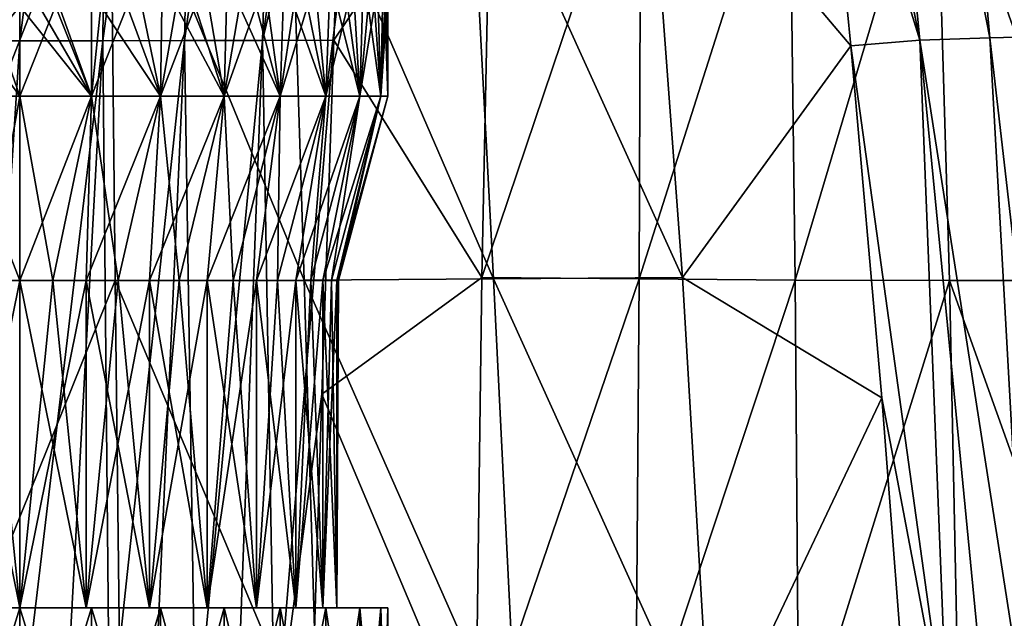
# Model space of a CAD drawing. Header units: metres. Extents: x -109 to 109, y -63 to 140.
# Tile 16 of 256: x -76.5 to -65.53, y -28.32 to -21.65. Entities that reach past the tile are written whole.
import ezdxf

# ---------------------------------------------------------------- set-up
doc = ezdxf.new("R2010")
doc.units = ezdxf.units.M
doc.layers.add('solid_502308_SW0001', color=7, linetype='CONTINUOUS')

msp = doc.modelspace()

# ---------------------------------------------------------------- linework, layer by layer
at = {"layer": 'solid_502308_SW0001'}
for points in [[(-76.499931, -14.011118, -20.549341), (-77.426941, -21.883057, -21.443481), (-77.505585, -14.010982, -20.486124)], [(-76.499931, -14.011118, -20.549341), (-76.499924, -21.883224, -21.505575), (-77.426941, -21.883057, -21.443481)], [(-75.49427, -14.010982, -20.486107), (-76.499924, -21.883224, -21.505575), (-76.499931, -14.011118, -20.549341)], [(-75.49427, -14.010982, -20.486107), (-75.572914, -21.883057, -21.443462), (-76.499924, -21.883224, -21.505575)], [(-74.50663, -14.010572, -20.296289), (-74.663925, -21.882557, -21.256983), (-75.572914, -21.883057, -21.443462)], [(-74.50663, -14.010572, -20.296289), (-75.572914, -21.883057, -21.443462), (-75.49427, -14.010982, -20.486107)], [(-73.558983, -14.009869, -19.979717), (-73.794571, -21.881695, -20.945921), (-74.663925, -21.882557, -21.256983)], [(-73.558983, -14.009869, -19.979717), (-74.663925, -21.882557, -21.256983), (-74.50663, -14.010572, -20.296289)], [(-72.689117, -14.007667, -19.536144), (-73.794571, -21.881695, -20.945921), (-73.558983, -14.009869, -19.979717)], [(-72.851563, -17.929649, -20.043661), (-73.794571, -21.881695, -20.945921), (-72.689117, -14.007667, -19.536144)], [(-68.060646, -14.068104, 18.049707), (-66.475311, -21.878906, 18.557617), (-67.232216, -14.019518, 17.921629)], [(-67.232216, -14.019518, 17.921629), (-65.696861, -21.850935, 18.342606), (-66.39444, -13.997241, 17.671719)], [(-67.232216, -14.019518, 17.921629), (-66.475311, -21.878906, 18.557617), (-65.696861, -21.850935, 18.342606)], [(-66.39444, -13.997241, 17.671719), (-64.937973, -21.831959, 18.023813), (-65.577309, -13.982121, 17.316469)], [(-66.39444, -13.997241, 17.671719), (-65.696861, -21.850935, 18.342606), (-64.937973, -21.831959, 18.023813)], [(-65.577309, -13.982121, 17.316469), (-64.215843, -21.822145, 17.614407), (-64.798447, -13.974303, 16.868988)], [(-65.577309, -13.982121, 17.316469), (-64.937973, -21.831959, 18.023813), (-64.215843, -21.822145, 17.614407)], [(-67.612167, -18.193008, 18.379707), (-66.475311, -21.878906, 18.557617), (-68.060646, -14.068104, 18.049707)], [(-72.851563, -17.929649, -20.043661), (-73.000771, -21.878731, -20.510033), (-73.794571, -21.881695, -20.945921)], [(-71.247055, -19.262917, -19.125378), (-73.000771, -21.878731, -20.510033), (-72.851563, -17.929649, -20.043661)], [(-69.508125, -19.262911, 18.56036), (-67.244347, -21.938784, 18.653214), (-67.612167, -18.193008, 18.379707)], [(-67.612167, -18.193008, 18.379707), (-67.244347, -21.938784, 18.653214), (-66.475311, -21.878906, 18.557617)], [(-75.494469, -19.28863, 18.738237), (-77.492409, -19.288662, 18.738333), (-77.547401, -24.554499, 19.079809)], [(-75.438614, -24.554462, 19.079723), (-75.494469, -19.28863, 18.738237), (-77.547401, -24.554499, 19.079809)], [(-73.331184, -24.549185, 19.052671), (-73.498062, -19.283684, 18.708248), (-75.494469, -19.28863, 18.738237)], [(-73.331184, -24.549185, 19.052671), (-75.494469, -19.28863, 18.738237), (-75.438614, -24.554462, 19.079723)], [(-71.224434, -24.536476, 18.996902), (-71.502327, -19.272333, 18.648201), (-73.498062, -19.283684, 18.708248)], [(-71.224434, -24.536476, 18.996902), (-73.498062, -19.283684, 18.708248), (-73.331184, -24.549185, 19.052671)], [(-71.247055, -19.262917, -19.125378), (-71.354431, -24.521868, -19.63928), (-73.000771, -21.878731, -20.510033)], [(-69.119186, -24.521862, 18.913002), (-69.508125, -19.262911, 18.56036), (-71.502327, -19.272333, 18.648201)], [(-69.119186, -24.521862, 18.913002), (-71.502327, -19.272333, 18.648201), (-71.224434, -24.536476, 18.996902)], [(-69.582077, -19.272331, -18.024277), (-71.354431, -24.521868, -19.63928), (-71.247055, -19.262917, -19.125378)], [(-69.582077, -19.272331, -18.024277), (-69.601929, -24.536474, -18.469723), (-71.354431, -24.521868, -19.63928)], [(-67.93219, -19.283682, -16.89979), (-69.601929, -24.536474, -18.469723), (-69.582077, -19.272331, -18.024277)], [(-67.93219, -19.283682, -16.89979), (-67.864754, -24.549185, -17.276522), (-69.601929, -24.536474, -18.469723)], [(-69.119186, -24.521862, 18.913002), (-67.244347, -21.938784, 18.653214), (-69.508125, -19.262911, 18.56036)], [(-66.299438, -19.288628, -15.750591), (-67.864754, -24.549185, -17.276522), (-67.93219, -19.283682, -16.89979)], [(-66.299438, -19.288628, -15.750591), (-66.143906, -24.554462, -16.05969), (-67.864754, -24.549185, -17.276522)], [(-64.437805, -24.554499, -14.820246), (-66.143906, -24.554462, -16.05969), (-66.299438, -19.288628, -15.750591)], [(-64.683006, -19.28866, -14.576306), (-64.437805, -24.554499, -14.820246), (-66.299438, -19.288628, -15.750591)], [(-77.236526, -21.5, -4.033302), (-77.299911, -22.5, -4.021211), (-76.5, -22.5, -4.1)], [(-77.299911, -22.5, 4.021211), (-76.5, -21.5, 4.1), (-76.5, -22.5, 4.1)], [(-77.283287, -21.5, 4.024482), (-76.5, -21.5, 4.1), (-77.299911, -22.5, 4.021211)], [(-76.851265, -21.5, -4.084925), (-77.236526, -21.5, -4.033302), (-76.5, -22.5, -4.1)], [(-76.851265, -21.5, -4.084925), (-76.5, -22.5, -4.1), (-76.5, -21.5, -4.1)], [(-76.5, -21.5, -4.1), (-76.5, -22.5, -4.1), (-75.700089, -22.5, -4.021211)], [(-76.283661, -21.5, -4.094288), (-76.5, -21.5, -4.1), (-75.700089, -22.5, -4.021211)], [(-76.100037, -21.5, 4.080445), (-75.700089, -22.5, 4.021211), (-76.5, -22.5, 4.1)], [(-76.100037, -21.5, 4.080445), (-76.5, -22.5, 4.1), (-76.5, -21.5, 4.1)], [(-76.062431, -21.5, -4.076583), (-76.283661, -21.5, -4.094288), (-75.700089, -22.5, -4.021211)], [(-76.100037, -21.5, 4.080445), (-75.69957, -21.5, 4.021108), (-75.700089, -22.5, 4.021211)], [(-75.598412, -21.5, -3.999643), (-76.062431, -21.5, -4.076583), (-75.700089, -22.5, -4.021211)], [(-75.598412, -21.5, -3.999643), (-75.700089, -22.5, -4.021211), (-74.931, -22.5, -3.787906)], [(-75.304497, -21.5, 3.921832), (-74.931, -22.5, 3.787906), (-75.700089, -22.5, 4.021211)], [(-75.69957, -21.5, 4.021108), (-75.304497, -21.5, 3.921832), (-75.700089, -22.5, 4.021211)], [(-75.139053, -21.5, -3.867533), (-75.598412, -21.5, -3.999643), (-74.931, -22.5, -3.787906)], [(-75.304497, -21.5, 3.921832), (-74.918434, -21.5, 3.782676), (-74.931, -22.5, 3.787906)], [(-74.758842, -21.5, -3.711922), (-75.139053, -21.5, -3.867533), (-74.931, -22.5, -3.787906)], [(-74.758842, -21.5, -3.711922), (-74.931, -22.5, -3.787906), (-74.222198, -22.5, -3.40905)], [(-74.54702, -21.5, 3.604977), (-74.222198, -22.5, 3.40905), (-74.931, -22.5, 3.787906)], [(-74.918434, -21.5, 3.782676), (-74.54702, -21.5, 3.604977), (-74.931, -22.5, 3.787906)], [(-74.395515, -21.5, -3.518687), (-74.758842, -21.5, -3.711922), (-74.222198, -22.5, -3.40905)], [(-74.54702, -21.5, 3.604977), (-74.195595, -21.5, 3.391123), (-74.222198, -22.5, 3.40905)], [(-74.054192, -21.5, -3.290597), (-74.395515, -21.5, -3.518687), (-74.222198, -22.5, -3.40905)], [(-74.054192, -21.5, -3.290597), (-74.222198, -22.5, -3.40905), (-73.600861, -22.5, -2.899138)], [(-73.867577, -21.5, 3.143301), (-73.600861, -22.5, 2.899138), (-74.222198, -22.5, 3.40905)], [(-74.195595, -21.5, 3.391123), (-73.867577, -21.5, 3.143301), (-74.222198, -22.5, 3.40905)], [(-73.736938, -21.5, -3.029106), (-74.054192, -21.5, -3.290597), (-73.600861, -22.5, -2.899138)], [(-73.867577, -21.5, 3.143301), (-73.565918, -21.5, 2.863768), (-73.600861, -22.5, 2.899138)], [(-73.447418, -21.5, -2.737105), (-73.736938, -21.5, -3.029106), (-73.600861, -22.5, -2.899138)], [(-73.447418, -21.5, -2.737105), (-73.600861, -22.5, -2.899138), (-73.09095, -22.5, -2.2778)], [(-73.294441, -21.5, 2.556246), (-73.09095, -22.5, 2.2778), (-73.600861, -22.5, 2.899138)], [(-73.565918, -21.5, 2.863768), (-73.294441, -21.5, 2.556246), (-73.600861, -22.5, 2.899138)], [(-73.188858, -21.5, -2.417922), (-73.447418, -21.5, -2.737105), (-73.09095, -22.5, -2.2778)], [(-73.294441, -21.5, 2.556246), (-73.054344, -21.5, 2.222034), (-73.09095, -22.5, 2.2778)], [(-72.963379, -21.5, -2.074195), (-73.188858, -21.5, -2.417922), (-73.09095, -22.5, -2.2778)], [(-72.963379, -21.5, -2.074195), (-73.09095, -22.5, -2.2778), (-72.712097, -22.5, -1.569002)], [(-72.849182, -21.5, 1.86589), (-72.712097, -22.5, 1.569002), (-73.09095, -22.5, 2.2778)], [(-73.054344, -21.5, 2.222034), (-72.849182, -21.5, 1.86589), (-73.09095, -22.5, 2.2778)], [(-72.773323, -21.5, -1.709345), (-72.963379, -21.5, -2.074195), (-72.712097, -22.5, -1.569002)], [(-72.849182, -21.5, 1.86589), (-72.680801, -21.5, 1.491208), (-72.712097, -22.5, 1.569002)], [(-72.621124, -21.5, -1.328269), (-72.773323, -21.5, -1.709345), (-72.712097, -22.5, -1.569002)], [(-72.621124, -21.5, -1.328269), (-72.712097, -22.5, -1.569002), (-72.47879, -22.5, -0.799915)], [(-72.550583, -21.5, 1.100959), (-72.47879, -22.5, 0.799915), (-72.712097, -22.5, 1.569002)], [(-72.680801, -21.5, 1.491208), (-72.550583, -21.5, 1.100959), (-72.712097, -22.5, 1.569002)], [(-72.5075, -21.5, -0.932701), (-72.621124, -21.5, -1.328269), (-72.47879, -22.5, -0.799915)], [(-72.550583, -21.5, 1.100959), (-72.460236, -21.5, 0.700201), (-72.47879, -22.5, 0.799915)], [(-72.434196, -21.5, -0.528441), (-72.5075, -21.5, -0.932701), (-72.47879, -22.5, -0.799915)], [(-72.434196, -21.5, -0.528441), (-72.47879, -22.5, -0.799915), (-72.400002, -22.5)], [(-72.410439, -21.5, 0.292433), (-72.400002, -22.5), (-72.47879, -22.5, 0.799915)], [(-72.460236, -21.5, 0.700201), (-72.410439, -21.5, 0.292433), (-72.47879, -22.5, 0.799915)], [(-72.401726, -21.5, -0.118888), (-72.434196, -21.5, -0.528441), (-72.400002, -22.5)], [(-72.410439, -21.5, 0.292433), (-72.401726, -21.5, -0.118888), (-72.400002, -22.5)], [(-77.000565, -29.655787, -22.249233), (-77.426941, -21.883057, -21.443481), (-76.499924, -21.883224, -21.505575)], [(-76.498405, -29.653324, -22.269943), (-77.000565, -29.655787, -22.249233), (-76.499924, -21.883224, -21.505575)], [(-76.498405, -29.653324, -22.269943), (-76.499924, -21.883224, -21.505575), (-75.572914, -21.883057, -21.443462)], [(-75.996269, -29.655819, -22.24897), (-76.498405, -29.653324, -22.269943), (-75.572914, -21.883057, -21.443462)], [(-75.49926, -29.663265, -22.186613), (-75.996269, -29.655819, -22.24897), (-75.572914, -21.883057, -21.443462)], [(-75.49926, -29.663265, -22.186613), (-75.572914, -21.883057, -21.443462), (-74.663925, -21.882557, -21.256983)], [(-75.012505, -29.675602, -22.083872), (-75.49926, -29.663265, -22.186613), (-74.663925, -21.882557, -21.256983)], [(-74.540634, -29.692715, -21.942369), (-75.012505, -29.675602, -22.083872), (-74.663925, -21.882557, -21.256983)], [(-74.540634, -29.692715, -21.942369), (-74.663925, -21.882557, -21.256983), (-73.794571, -21.881695, -20.945921)], [(-74.087997, -29.714273, -21.764191), (-74.540634, -29.692715, -21.942369), (-73.794571, -21.881695, -20.945921)], [(-73.658722, -29.739662, -21.551838), (-74.087997, -29.714273, -21.764191), (-73.794571, -21.881695, -20.945921)], [(-73.658722, -29.739662, -21.551838), (-73.794571, -21.881695, -20.945921), (-73.000771, -21.878731, -20.510033)], [(-73.658722, -29.739662, -21.551838), (-73.000771, -21.878731, -20.510033), (-73.135521, -25.819912, -20.931023)], [(-71.354431, -24.521868, -19.63928), (-73.135521, -25.819912, -20.931023), (-73.000771, -21.878731, -20.510033)], [(-66.162033, -29.742239, 19.108324), (-66.475311, -21.878906, 18.557617), (-67.244347, -21.938784, 18.653214)], [(-65.255577, -29.699492, 18.910601), (-65.696861, -21.850935, 18.342606), (-66.475311, -21.878906, 18.557617)], [(-65.713165, -29.719168, 19.03071), (-65.255577, -29.699492, 18.910601), (-66.475311, -21.878906, 18.557617)], [(-66.162033, -29.742239, 19.108324), (-65.713165, -29.719168, 19.03071), (-66.475311, -21.878906, 18.557617)], [(-64.79348, -29.683811, 18.746817), (-64.937973, -21.831959, 18.023813), (-65.696861, -21.850935, 18.342606)], [(-65.255577, -29.699492, 18.910601), (-64.79348, -29.683811, 18.746817), (-65.696861, -21.850935, 18.342606)], [(-69.119186, -24.521862, 18.913002), (-66.899696, -25.861841, 18.913191), (-67.244347, -21.938784, 18.653214)], [(-66.162033, -29.742239, 19.108324), (-67.244347, -21.938784, 18.653214), (-66.899696, -25.861841, 18.913191)], [(-77.299911, -22.5, -4.021211), (-76.5, -24.552628, -3.55), (-76.5, -22.5, -4.1)], [(-77.299911, -22.5, -4.021211), (-76.870308, -24.552628, -3.530633), (-76.5, -24.552628, -3.55)], [(-77.299911, -22.5, 4.021211), (-76.5, -22.5, 4.1), (-76.870308, -24.552628, 3.530633)], [(-76.870308, -24.552628, 3.530633), (-76.5, -22.5, 4.1), (-76.5, -24.552628, 3.55)], [(-76.5, -22.5, -4.1), (-76.5, -24.552628, -3.55), (-76.129692, -24.552628, -3.530633)], [(-75.700089, -22.5, -4.021211), (-76.5, -22.5, -4.1), (-76.129692, -24.552628, -3.530633)], [(-75.700089, -22.5, 4.021211), (-76.129692, -24.552628, 3.530633), (-76.5, -24.552628, 3.55)], [(-76.5, -22.5, 4.1), (-75.700089, -22.5, 4.021211), (-76.5, -24.552628, 3.55)], [(-75.700089, -22.5, -4.021211), (-76.129692, -24.552628, -3.530633), (-75.761726, -24.552628, -3.472384)], [(-75.700089, -22.5, 4.021211), (-75.761726, -24.552628, 3.472384), (-76.129692, -24.552628, 3.530633)], [(-75.700089, -22.5, -4.021211), (-75.761726, -24.552628, -3.472384), (-75.402267, -24.552628, -3.376015)], [(-74.931, -22.5, 3.787906), (-75.402267, -24.552628, 3.376015), (-75.761726, -24.552628, 3.472384)], [(-75.700089, -22.5, 4.021211), (-74.931, -22.5, 3.787906), (-75.761726, -24.552628, 3.472384)], [(-74.931, -22.5, -3.787906), (-75.700089, -22.5, -4.021211), (-75.402267, -24.552628, -3.376015)], [(-74.931, -22.5, -3.787906), (-75.402267, -24.552628, -3.376015), (-75.056374, -24.552628, -3.243214)], [(-74.931, -22.5, 3.787906), (-75.056374, -24.552628, 3.243214), (-75.402267, -24.552628, 3.376015)], [(-74.931, -22.5, -3.787906), (-75.056374, -24.552628, -3.243214), (-74.72554, -24.552628, -3.074701)], [(-74.222198, -22.5, 3.40905), (-74.72554, -24.552628, 3.074701), (-75.056374, -24.552628, 3.243214)], [(-74.931, -22.5, 3.787906), (-74.222198, -22.5, 3.40905), (-75.056374, -24.552628, 3.243214)], [(-74.222198, -22.5, -3.40905), (-74.931, -22.5, -3.787906), (-74.72554, -24.552628, -3.074701)], [(-74.222198, -22.5, -3.40905), (-74.72554, -24.552628, -3.074701), (-74.413048, -24.552628, -2.871779)], [(-74.222198, -22.5, 3.40905), (-74.413048, -24.552628, 2.871779), (-74.72554, -24.552628, 3.074701)], [(-74.222198, -22.5, -3.40905), (-74.413048, -24.552628, -2.871779), (-74.124161, -24.552628, -2.637781)], [(-73.600861, -22.5, 2.899138), (-74.124161, -24.552628, 2.637781), (-74.413048, -24.552628, 2.871779)], [(-74.222198, -22.5, 3.40905), (-73.600861, -22.5, 2.899138), (-74.413048, -24.552628, 2.871779)], [(-73.600861, -22.5, -2.899138), (-74.222198, -22.5, -3.40905), (-74.124161, -24.552628, -2.637781)], [(-73.600861, -22.5, -2.899138), (-74.124161, -24.552628, -2.637781), (-73.862259, -24.552628, -2.375884)], [(-73.600861, -22.5, 2.899138), (-73.862259, -24.552628, 2.375884), (-74.124161, -24.552628, 2.637781)], [(-73.600861, -22.5, -2.899138), (-73.862259, -24.552628, -2.375884), (-73.628265, -24.552628, -2.087012)], [(-73.09095, -22.5, 2.2778), (-73.628265, -24.552628, 2.087012), (-73.862259, -24.552628, 2.375884)], [(-73.600861, -22.5, 2.899138), (-73.09095, -22.5, 2.2778), (-73.862259, -24.552628, 2.375884)], [(-73.09095, -22.5, -2.2778), (-73.628265, -24.552628, -2.087012), (-73.425278, -24.552628, -1.774426)], [(-73.09095, -22.5, -2.2778), (-73.600861, -22.5, -2.899138), (-73.628265, -24.552628, -2.087012)], [(-73.09095, -22.5, 2.2778), (-73.425278, -24.552628, 1.774426), (-73.628265, -24.552628, 2.087012)], [(-73.09095, -22.5, -2.2778), (-73.425278, -24.552628, -1.774426), (-73.25676, -24.552628, -1.443577)], [(-72.712097, -22.5, 1.569002), (-73.25676, -24.552628, 1.443577), (-73.425278, -24.552628, 1.774426)], [(-73.09095, -22.5, 2.2778), (-72.712097, -22.5, 1.569002), (-73.425278, -24.552628, 1.774426)], [(-72.712097, -22.5, -1.569002), (-73.25676, -24.552628, -1.443577), (-73.123978, -24.552628, -1.097705)], [(-72.712097, -22.5, -1.569002), (-73.09095, -22.5, -2.2778), (-73.25676, -24.552628, -1.443577)], [(-72.712097, -22.5, 1.569002), (-73.123978, -24.552628, 1.097705), (-73.25676, -24.552628, 1.443577)], [(-72.712097, -22.5, -1.569002), (-73.123978, -24.552628, -1.097705), (-73.027596, -24.552628, -0.738191)], [(-72.47879, -22.5, 0.799915), (-73.027596, -24.552628, 0.738191), (-73.123978, -24.552628, 1.097705)], [(-72.712097, -22.5, 1.569002), (-72.47879, -22.5, 0.799915), (-73.123978, -24.552628, 1.097705)], [(-72.47879, -22.5, -0.799915), (-73.027596, -24.552628, -0.738191), (-72.969368, -24.552628, -0.370327)], [(-72.47879, -22.5, -0.799915), (-72.712097, -22.5, -1.569002), (-73.027596, -24.552628, -0.738191)], [(-72.47879, -22.5, 0.799915), (-72.969368, -24.552628, 0.370327), (-73.027596, -24.552628, 0.738191)], [(-72.47879, -22.5, -0.799915), (-72.969368, -24.552628, -0.370327), (-72.949997, -24.552628)], [(-72.400002, -22.5), (-72.949997, -24.552628), (-72.969368, -24.552628, 0.370327)], [(-72.47879, -22.5, 0.799915), (-72.400002, -22.5), (-72.969368, -24.552628, 0.370327)], [(-72.400002, -22.5), (-72.47879, -22.5, -0.799915), (-72.949997, -24.552628)], [(-75.438614, -24.554462, 19.079723), (-77.547401, -24.554499, 19.079809), (-77.612701, -29.942444, 19.361101)], [(-75.372688, -29.942436, 19.361031), (-75.438614, -24.554462, 19.079723), (-77.612701, -29.942444, 19.361101)], [(-77.238274, -24.552628, -3.472384), (-77.238365, -28.200001, -3.472344), (-76.5, -28.200001, -3.55)], [(-76.5, -24.552628, 3.55), (-76.5, -28.200001, 3.55), (-77.238365, -28.200001, 3.472344)], [(-76.870308, -24.552628, 3.530633), (-76.5, -24.552628, 3.55), (-77.238365, -28.200001, 3.472344)], [(-76.870308, -24.552628, -3.530633), (-77.238274, -24.552628, -3.472384), (-76.5, -28.200001, -3.55)], [(-76.870308, -24.552628, -3.530633), (-76.5, -28.200001, -3.55), (-76.5, -24.552628, -3.55)], [(-76.5, -24.552628, -3.55), (-76.5, -28.200001, -3.55), (-75.761635, -28.200001, -3.472344)], [(-76.129692, -24.552628, -3.530633), (-76.5, -24.552628, -3.55), (-75.761635, -28.200001, -3.472344)], [(-75.761726, -24.552628, 3.472384), (-75.761635, -28.200001, 3.472344), (-76.5, -28.200001, 3.55)], [(-76.129692, -24.552628, 3.530633), (-75.761726, -24.552628, 3.472384), (-76.5, -28.200001, 3.55)], [(-76.5, -24.552628, 3.55), (-76.129692, -24.552628, 3.530633), (-76.5, -28.200001, 3.55)], [(-75.761726, -24.552628, -3.472384), (-76.129692, -24.552628, -3.530633), (-75.761635, -28.200001, -3.472344)], [(-75.761726, -24.552628, -3.472384), (-75.761635, -28.200001, -3.472344), (-75.05632, -28.200001, -3.243224)], [(-75.402267, -24.552628, -3.376015), (-75.761726, -24.552628, -3.472384), (-75.05632, -28.200001, -3.243224)], [(-75.761726, -24.552628, 3.472384), (-75.402267, -24.552628, 3.376015), (-75.761635, -28.200001, 3.472344)], [(-75.056374, -24.552628, 3.243214), (-75.05632, -28.200001, 3.243224), (-75.761635, -28.200001, 3.472344)], [(-75.402267, -24.552628, 3.376015), (-75.056374, -24.552628, 3.243214), (-75.761635, -28.200001, 3.472344)], [(-73.172691, -29.939701, 19.33964), (-73.331184, -24.549185, 19.052671), (-75.438614, -24.554462, 19.079723)], [(-73.172691, -29.939701, 19.33964), (-75.438614, -24.554462, 19.079723), (-75.372688, -29.942436, 19.361031)], [(-75.056374, -24.552628, -3.243214), (-75.402267, -24.552628, -3.376015), (-75.05632, -28.200001, -3.243224)], [(-75.056374, -24.552628, -3.243214), (-75.05632, -28.200001, -3.243224), (-74.413101, -28.200001, -2.871775)], [(-74.72554, -24.552628, -3.074701), (-75.056374, -24.552628, -3.243214), (-74.413101, -28.200001, -2.871775)], [(-75.056374, -24.552628, 3.243214), (-74.72554, -24.552628, 3.074701), (-75.05632, -28.200001, 3.243224)], [(-74.413048, -24.552628, 2.871779), (-74.413101, -28.200001, 2.871775), (-75.05632, -28.200001, 3.243224)], [(-74.72554, -24.552628, 3.074701), (-74.413048, -24.552628, 2.871779), (-75.05632, -28.200001, 3.243224)], [(-74.413048, -24.552628, -2.871779), (-74.72554, -24.552628, -3.074701), (-74.413101, -28.200001, -2.871775)], [(-74.413048, -24.552628, -2.871779), (-74.413101, -28.200001, -2.871775), (-73.862335, -28.200001, -2.375943)], [(-73.862259, -24.552628, 2.375884), (-73.862335, -28.200001, 2.375943), (-74.413101, -28.200001, 2.871775)], [(-74.124161, -24.552628, 2.637781), (-73.862259, -24.552628, 2.375884), (-74.413101, -28.200001, 2.871775)], [(-74.413048, -24.552628, 2.871779), (-74.124161, -24.552628, 2.637781), (-74.413101, -28.200001, 2.871775)], [(-74.124161, -24.552628, -2.637781), (-74.413048, -24.552628, -2.871779), (-73.862335, -28.200001, -2.375943)], [(-73.862259, -24.552628, -2.375884), (-74.124161, -24.552628, -2.637781), (-73.862335, -28.200001, -2.375943)], [(-73.862259, -24.552628, -2.375884), (-73.862335, -28.200001, -2.375943), (-73.42527, -28.200001, -1.774418)], [(-73.425278, -24.552628, 1.774426), (-73.42527, -28.200001, 1.774418), (-73.862335, -28.200001, 2.375943)], [(-73.628265, -24.552628, 2.087012), (-73.425278, -24.552628, 1.774426), (-73.862335, -28.200001, 2.375943)], [(-73.862259, -24.552628, 2.375884), (-73.628265, -24.552628, 2.087012), (-73.862335, -28.200001, 2.375943)], [(-73.628265, -24.552628, -2.087012), (-73.862259, -24.552628, -2.375884), (-73.42527, -28.200001, -1.774418)], [(-73.425278, -24.552628, -1.774426), (-73.628265, -24.552628, -2.087012), (-73.42527, -28.200001, -1.774418)], [(-73.425278, -24.552628, -1.774426), (-73.42527, -28.200001, -1.774418), (-73.123932, -28.200001, -1.097634)], [(-73.25676, -24.552628, -1.443577), (-73.425278, -24.552628, -1.774426), (-73.123932, -28.200001, -1.097634)], [(-73.425278, -24.552628, 1.774426), (-73.25676, -24.552628, 1.443577), (-73.42527, -28.200001, 1.774418)], [(-73.123978, -24.552628, 1.097705), (-73.123932, -28.200001, 1.097634), (-73.42527, -28.200001, 1.774418)], [(-73.25676, -24.552628, 1.443577), (-73.123978, -24.552628, 1.097705), (-73.42527, -28.200001, 1.774418)], [(-70.957283, -29.929747, 19.296104), (-71.224434, -24.536476, 18.996902), (-73.331184, -24.549185, 19.052671)], [(-70.957283, -29.929747, 19.296104), (-73.331184, -24.549185, 19.052671), (-73.172691, -29.939701, 19.33964)], [(-73.123978, -24.552628, -1.097705), (-73.25676, -24.552628, -1.443577), (-73.123932, -28.200001, -1.097634)], [(-71.354431, -24.521868, -19.63928), (-71.423378, -29.879782, -20.082541), (-73.135521, -25.819912, -20.931023)], [(-73.123978, -24.552628, -1.097705), (-73.123932, -28.200001, -1.097634), (-72.969398, -28.200001, -0.370273)], [(-73.027596, -24.552628, -0.738191), (-73.123978, -24.552628, -1.097705), (-72.969398, -28.200001, -0.370273)], [(-73.123978, -24.552628, 1.097705), (-73.027596, -24.552628, 0.738191), (-73.123932, -28.200001, 1.097634)], [(-72.969368, -24.552628, 0.370327), (-72.969398, -28.200001, 0.370273), (-73.123932, -28.200001, 1.097634)], [(-73.027596, -24.552628, 0.738191), (-72.969368, -24.552628, 0.370327), (-73.123932, -28.200001, 1.097634)], [(-72.969368, -24.552628, -0.370327), (-73.027596, -24.552628, -0.738191), (-72.969398, -28.200001, -0.370273)], [(-72.969368, -24.552628, -0.370327), (-72.969398, -28.200001, -0.370273), (-72.969398, -28.200001, 0.370273)], [(-72.949997, -24.552628), (-72.969368, -24.552628, -0.370327), (-72.969398, -28.200001, 0.370273)], [(-72.969368, -24.552628, 0.370327), (-72.949997, -24.552628), (-72.969398, -28.200001, 0.370273)], [(-69.601929, -24.536474, -18.469723), (-71.423378, -29.879782, -20.082541), (-71.354431, -24.521868, -19.63928)], [(-69.601929, -24.536474, -18.469723), (-69.642258, -29.929745, -18.868853), (-71.423378, -29.879782, -20.082541)], [(-68.803024, -29.879789, 19.231089), (-69.119186, -24.521862, 18.913002), (-71.224434, -24.536476, 18.996902)], [(-68.803024, -29.879789, 19.231089), (-71.224434, -24.536476, 18.996902), (-70.957283, -29.929747, 19.296104)], [(-67.864754, -24.549185, -17.276522), (-69.642258, -29.929745, -18.868853), (-69.601929, -24.536474, -18.469723)], [(-67.864754, -24.549185, -17.276522), (-67.824303, -29.939701, -17.601845), (-69.642258, -29.929745, -18.868853)], [(-68.803024, -29.879789, 19.231089), (-66.899696, -25.861841, 18.913191), (-69.119186, -24.521862, 18.913002)], [(-66.143906, -24.554462, -16.05969), (-67.824303, -29.939701, -17.601845), (-67.864754, -24.549185, -17.276522)], [(-66.143906, -24.554462, -16.05969), (-66.031891, -29.942436, -16.326023), (-67.824303, -29.939701, -17.601845)], [(-64.219635, -29.942444, -15.009432), (-66.031891, -29.942436, -16.326023), (-66.143906, -24.554462, -16.05969)], [(-64.437805, -24.554499, -14.820246), (-64.219635, -29.942444, -15.009432), (-66.143906, -24.554462, -16.05969)], [(-73.658722, -29.739662, -21.551838), (-73.135521, -25.819912, -20.931023), (-73.256554, -29.768084, -21.30842)], [(-71.423378, -29.879782, -20.082541), (-73.256554, -29.768084, -21.30842), (-73.135521, -25.819912, -20.931023)], [(-68.803024, -29.879789, 19.231089), (-66.598091, -29.767963, 19.145357), (-66.899696, -25.861841, 18.913191)], [(-66.162033, -29.742239, 19.108324), (-66.899696, -25.861841, 18.913191), (-66.598091, -29.767963, 19.145357)], [(-77.300003, -28.200001, -4.021167), (-76.5, -30.799999, -4.1), (-76.5, -28.200001, -4.1)], [(-77.299873, -30.799999, -4.02122), (-76.5, -30.799999, -4.1), (-77.300003, -28.200001, -4.021167)], [(-77.238365, -28.200001, -3.472344), (-77.300003, -28.200001, -4.021167), (-76.5, -28.200001, -4.1)], [(-76.5, -28.200001, 3.55), (-76.5, -28.200001, 4.1), (-77.300003, -28.200001, 4.021167)], [(-77.299873, -30.799999, 4.02122), (-77.300003, -28.200001, 4.021167), (-76.5, -28.200001, 4.1)], [(-77.238365, -28.200001, 3.472344), (-76.5, -28.200001, 3.55), (-77.300003, -28.200001, 4.021167)], [(-77.299873, -30.799999, 4.02122), (-76.5, -28.200001, 4.1), (-76.5, -30.799999, 4.1)], [(-77.238365, -28.200001, -3.472344), (-76.5, -28.200001, -4.1), (-76.5, -28.200001, -3.55)], [(-75.699997, -28.200001, 4.021167), (-75.700127, -30.799999, 4.02122), (-76.5, -30.799999, 4.1)], [(-76.5, -28.200001, 4.1), (-75.699997, -28.200001, 4.021167), (-76.5, -30.799999, 4.1)], [(-76.5, -28.200001, -4.1), (-76.5, -30.799999, -4.1), (-75.700127, -30.799999, -4.02122)], [(-75.699997, -28.200001, -4.021167), (-76.5, -28.200001, -4.1), (-75.700127, -30.799999, -4.02122)], [(-76.5, -28.200001, -3.55), (-76.5, -28.200001, -4.1), (-75.699997, -28.200001, -4.021167)], [(-75.761635, -28.200001, -3.472344), (-76.5, -28.200001, -3.55), (-75.699997, -28.200001, -4.021167)], [(-75.761635, -28.200001, 3.472344), (-75.699997, -28.200001, 4.021167), (-76.5, -28.200001, 4.1)], [(-76.5, -28.200001, 3.55), (-75.761635, -28.200001, 3.472344), (-76.5, -28.200001, 4.1)], [(-75.05632, -28.200001, -3.243224), (-75.761635, -28.200001, -3.472344), (-75.699997, -28.200001, -4.021167)], [(-75.761635, -28.200001, 3.472344), (-75.05632, -28.200001, 3.243224), (-75.699997, -28.200001, 4.021167)], [(-74.930984, -28.200001, 3.787938), (-74.931, -30.799999, 3.787906), (-75.700127, -30.799999, 4.02122)], [(-75.699997, -28.200001, 4.021167), (-74.930984, -28.200001, 3.787938), (-75.700127, -30.799999, 4.02122)], [(-75.699997, -28.200001, -4.021167), (-75.700127, -30.799999, -4.02122), (-74.931, -30.799999, -3.787906)], [(-74.930984, -28.200001, -3.787938), (-75.699997, -28.200001, -4.021167), (-74.931, -30.799999, -3.787906)], [(-75.05632, -28.200001, -3.243224), (-75.699997, -28.200001, -4.021167), (-74.930984, -28.200001, -3.787938)], [(-75.05632, -28.200001, 3.243224), (-74.930984, -28.200001, 3.787938), (-75.699997, -28.200001, 4.021167)], [(-74.413101, -28.200001, -2.871775), (-75.05632, -28.200001, -3.243224), (-74.930984, -28.200001, -3.787938)], [(-75.05632, -28.200001, 3.243224), (-74.413101, -28.200001, 2.871775), (-74.930984, -28.200001, 3.787938)], [(-74.22229, -28.200001, 3.409081), (-74.22216, -30.799999, 3.409025), (-74.931, -30.799999, 3.787906)], [(-74.930984, -28.200001, 3.787938), (-74.22229, -28.200001, 3.409081), (-74.931, -30.799999, 3.787906)], [(-74.930984, -28.200001, -3.787938), (-74.931, -30.799999, -3.787906), (-74.22216, -30.799999, -3.409025)], [(-74.22229, -28.200001, -3.409081), (-74.930984, -28.200001, -3.787938), (-74.22216, -30.799999, -3.409025)], [(-74.413101, -28.200001, -2.871775), (-74.930984, -28.200001, -3.787938), (-74.22229, -28.200001, -3.409081)], [(-74.413101, -28.200001, 2.871775), (-74.22229, -28.200001, 3.409081), (-74.930984, -28.200001, 3.787938)], [(-73.862335, -28.200001, -2.375943), (-74.413101, -28.200001, -2.871775), (-74.22229, -28.200001, -3.409081)], [(-74.413101, -28.200001, 2.871775), (-73.862335, -28.200001, 2.375943), (-74.22229, -28.200001, 3.409081)], [(-74.22229, -28.200001, 3.409081), (-73.600861, -28.200001, 2.899138), (-74.22216, -30.799999, 3.409025)], [(-74.22229, -28.200001, -3.409081), (-74.22216, -30.799999, -3.409025), (-73.600861, -30.799999, -2.899138)], [(-73.600861, -28.200001, -2.899138), (-74.22229, -28.200001, -3.409081), (-73.600861, -30.799999, -2.899138)], [(-73.862335, -28.200001, -2.375943), (-74.22229, -28.200001, -3.409081), (-73.600861, -28.200001, -2.899138)], [(-73.862335, -28.200001, 2.375943), (-73.600861, -28.200001, 2.899138), (-74.22229, -28.200001, 3.409081)], [(-73.600861, -28.200001, 2.899138), (-73.600861, -30.799999, 2.899138), (-74.22216, -30.799999, 3.409025)], [(-73.42527, -28.200001, -1.774418), (-73.862335, -28.200001, -2.375943), (-73.600861, -28.200001, -2.899138)], [(-73.862335, -28.200001, 2.375943), (-73.42527, -28.200001, 1.774418), (-73.600861, -28.200001, 2.899138)], [(-73.090919, -28.200001, 2.277708), (-73.090973, -30.799999, 2.277838), (-73.600861, -30.799999, 2.899138)], [(-73.600861, -28.200001, 2.899138), (-73.090919, -28.200001, 2.277708), (-73.600861, -30.799999, 2.899138)], [(-73.600861, -28.200001, -2.899138), (-73.600861, -30.799999, -2.899138), (-73.090973, -30.799999, -2.277838)], [(-73.090919, -28.200001, -2.277708), (-73.600861, -28.200001, -2.899138), (-73.090973, -30.799999, -2.277838)], [(-73.42527, -28.200001, -1.774418), (-73.600861, -28.200001, -2.899138), (-73.090919, -28.200001, -2.277708)], [(-73.123932, -28.200001, 1.097634), (-73.090919, -28.200001, 2.277708), (-73.600861, -28.200001, 2.899138)], [(-73.42527, -28.200001, 1.774418), (-73.123932, -28.200001, 1.097634), (-73.600861, -28.200001, 2.899138)], [(-73.123932, -28.200001, -1.097634), (-73.42527, -28.200001, -1.774418), (-73.090919, -28.200001, -2.277708)], [(-72.969398, -28.200001, -0.370273), (-73.123932, -28.200001, -1.097634), (-73.090919, -28.200001, -2.277708)], [(-73.123932, -28.200001, 1.097634), (-72.969398, -28.200001, 0.370273), (-73.090919, -28.200001, 2.277708)], [(-72.712059, -28.200001, 1.569015), (-72.712097, -30.799999, 1.569002), (-73.090973, -30.799999, 2.277838)], [(-73.090919, -28.200001, 2.277708), (-72.712059, -28.200001, 1.569015), (-73.090973, -30.799999, 2.277838)], [(-73.090919, -28.200001, -2.277708), (-73.090973, -30.799999, -2.277838), (-72.712097, -30.799999, -1.569002)], [(-72.712059, -28.200001, -1.569015), (-73.090919, -28.200001, -2.277708), (-72.712097, -30.799999, -1.569002)], [(-72.969398, -28.200001, -0.370273), (-73.090919, -28.200001, -2.277708), (-72.712059, -28.200001, -1.569015)], [(-73.090919, -28.200001, 2.277708), (-72.712059, -28.200001, -1.569015), (-72.712059, -28.200001, 1.569015)], [(-72.969398, -28.200001, 0.370273), (-72.712059, -28.200001, -1.569015), (-73.090919, -28.200001, 2.277708)], [(-72.969398, -28.200001, 0.370273), (-72.969398, -28.200001, -0.370273), (-72.712059, -28.200001, -1.569015)], [(-72.478836, -28.200001, 0.800001), (-72.478783, -30.799999, 0.79987), (-72.712097, -30.799999, 1.569002)], [(-72.712059, -28.200001, 1.569015), (-72.478836, -28.200001, 0.800001), (-72.712097, -30.799999, 1.569002)], [(-72.712059, -28.200001, -1.569015), (-72.712097, -30.799999, -1.569002), (-72.478783, -30.799999, -0.79987)], [(-72.478836, -28.200001, -0.800001), (-72.712059, -28.200001, -1.569015), (-72.478783, -30.799999, -0.79987)], [(-72.712059, -28.200001, 1.569015), (-72.712059, -28.200001, -1.569015), (-72.478836, -28.200001, -0.800001)], [(-72.712059, -28.200001, 1.569015), (-72.478836, -28.200001, -0.800001), (-72.478836, -28.200001, 0.800001)], [(-72.478836, -28.200001, 0.800001), (-72.400002, -28.200001), (-72.478783, -30.799999, 0.79987)], [(-72.478836, -28.200001, -0.800001), (-72.478783, -30.799999, -0.79987), (-72.400002, -30.799999)], [(-72.400002, -28.200001), (-72.478836, -28.200001, -0.800001), (-72.400002, -30.799999)], [(-72.478836, -28.200001, 0.800001), (-72.478836, -28.200001, -0.800001), (-72.400002, -28.200001)], [(-72.400002, -28.200001), (-72.400002, -30.799999), (-72.478783, -30.799999, 0.79987)]]:
    msp.add_3dface(points, dxfattribs=at)

doc.saveas('drawing.dxf')
